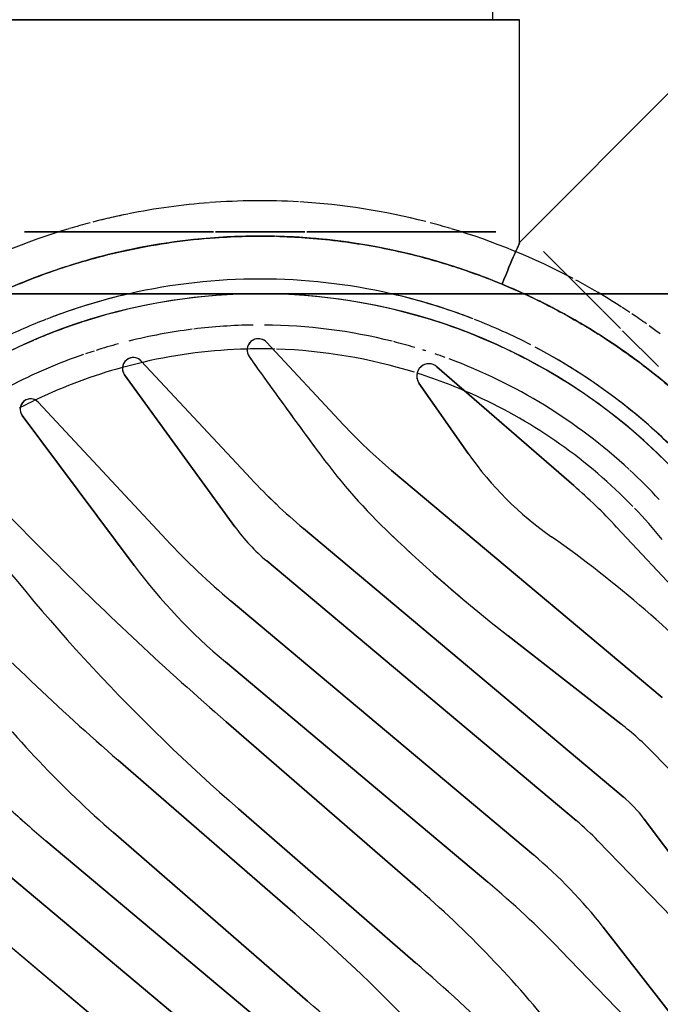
# Model space of a CAD drawing. Header units: millimetres. Extents: x -20654 to 2526, y -8238 to 977.
# Tile 139 of 219: x -10306.187 to -10306.1326, y -4123.1134 to -4123.0299. Entities that reach past the tile are written whole.
import ezdxf

# ---------------------------------------------------------------- set-up
doc = ezdxf.new("R2010")
doc.units = ezdxf.units.MM
doc.layers.add('A-DETL-MBND', color=7, linetype='Continuous')
doc.layers.add('TQ-Condutos', color=3, linetype='Continuous')

# ---------------------------------------------------------------- blocks, each defined once
blk = doc.blocks.new('Caixa Sifonada Girafacil Montada Completa - Caixas e Ralos - Esgoto - MEP - Tigre - Corpo - 100x140x50-2585573-8 DETALHE SANITÁRIO B')
at = {"layer": 'A-DETL-MBND'}
for p, q in [((-0.0005676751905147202, 0.02490698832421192), (0.02568599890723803, 0.002877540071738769)), ((0.02568599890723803, 0.002877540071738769), (-0.0005676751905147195, 0.02490698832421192)), ((0.02568599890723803, 0.00287754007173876), (-0.0005676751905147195, 0.02490698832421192)), ((-0.0005676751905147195, 0.02490698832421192), (0.02568599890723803, 0.00287754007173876)), ((0.02205461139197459, -2.901847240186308e-05), (-0.003585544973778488, 0.02148562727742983)), ((-0.003585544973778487, 0.02148562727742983), (0.02205461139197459, -2.901847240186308e-05)), ((-0.003585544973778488, 0.02148562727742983), (0.0220546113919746, -2.901847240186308e-05)), ((0.0220546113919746, -2.901847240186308e-05), (-0.003585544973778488, 0.02148562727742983)), ((-0.02548366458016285, 0.006923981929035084), (-0.03818871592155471, 0.02008044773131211)), ((-0.03818871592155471, 0.02008044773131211), (-0.02548366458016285, 0.006923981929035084)), ((-0.03818871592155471, 0.02008044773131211), (-0.02548366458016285, 0.006923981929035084)), ((-0.02548366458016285, 0.006923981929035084), (-0.03818871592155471, 0.02008044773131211)), ((-0.03980186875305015, 0.01867815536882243), (-0.02910770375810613, 0.00499024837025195)), ((-0.02910770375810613, 0.00499024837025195), (-0.03980186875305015, 0.01867815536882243)), ((-0.02910770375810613, 0.00499024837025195), (-0.03980186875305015, 0.01867815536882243)), ((-0.03980186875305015, 0.01867815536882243), (-0.02910770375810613, 0.00499024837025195)), ((-0.004076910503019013, 0.01633580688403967), (0.01817783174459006, -0.002338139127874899)), ((0.01817783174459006, -0.002338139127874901), (-0.004076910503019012, 0.01633580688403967)), ((0.01817783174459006, -0.002338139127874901), (-0.004076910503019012, 0.01633580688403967)), ((-0.004076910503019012, 0.01633580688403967), (0.01817783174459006, -0.002338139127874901)), ((-0.02865543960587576, -0.002335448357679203), (-0.04170738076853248, 0.01118023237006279)), ((-0.04170738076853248, 0.01118023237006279), (-0.02865543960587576, -0.002335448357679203)), ((-0.04170738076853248, 0.01118023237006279), (-0.02865543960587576, -0.002335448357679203)), ((-0.02865543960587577, -0.002335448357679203), (-0.04170738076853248, 0.01118023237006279)), ((0.01243658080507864, -0.00303509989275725), (-0.004014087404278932, 0.01126524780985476)), ((-0.004014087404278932, 0.01126524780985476), (0.01243658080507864, -0.00303509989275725)), ((-0.004014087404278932, 0.01126524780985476), (0.01243658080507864, -0.00303509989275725)), ((0.01243658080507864, -0.00303509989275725), (-0.004014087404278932, 0.01126524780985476)), ((-0.04314294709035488, 0.009959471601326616), (-0.03257428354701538, -0.004191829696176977)), ((-0.03257428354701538, -0.004191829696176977), (-0.04314294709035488, 0.009959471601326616)), ((-0.03257428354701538, -0.004191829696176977), (-0.04314294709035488, 0.009959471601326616)), ((-0.04314294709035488, 0.009959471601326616), (-0.03257428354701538, -0.004191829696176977)), ((0.001832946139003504, -0.005045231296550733), (-0.01317358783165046, 0.00799974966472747)), ((-0.01317358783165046, 0.00799974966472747), (0.001832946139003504, -0.005045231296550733)), ((-0.01317358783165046, 0.00799974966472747), (0.001832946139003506, -0.005045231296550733)), ((0.001832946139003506, -0.005045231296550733), (-0.01317358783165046, 0.00799974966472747)), ((-0.002954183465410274, 0.003863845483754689), (0.01205235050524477, -0.009181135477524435)), ((0.01205235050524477, -0.009181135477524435), (-0.002954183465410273, 0.003863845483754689)), ((0.01205235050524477, -0.009181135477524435), (-0.002954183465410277, 0.003863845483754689)), ((-0.002954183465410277, 0.003863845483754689), (0.01205235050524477, -0.009181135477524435)), ((-0.01355781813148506, 0.001853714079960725), (0.002892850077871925, -0.01244663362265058)), ((0.002892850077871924, -0.01244663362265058), (-0.01355781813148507, 0.001853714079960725)), ((0.002892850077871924, -0.01244663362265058), (-0.01355781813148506, 0.001853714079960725)), ((-0.01355781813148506, 0.001853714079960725), (0.002892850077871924, -0.01244663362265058)), ((0.002955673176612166, -0.01751719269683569), (-0.01929906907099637, 0.001156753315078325)), ((-0.01929906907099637, 0.001156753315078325), (0.002955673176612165, -0.01751719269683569)), ((-0.01929906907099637, 0.001156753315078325), (0.002955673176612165, -0.0175171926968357)), ((0.002955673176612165, -0.01751719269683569), (-0.01929906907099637, 0.001156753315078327)), ((-0.03341252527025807, -0.009726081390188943), (-0.04315457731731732, 0.0003621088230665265)), ((-0.04315457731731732, 0.0003621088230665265), (-0.03341252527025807, -0.009726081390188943)), ((-0.04315457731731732, 0.0003621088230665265), (-0.03341252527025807, -0.009726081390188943)), ((-0.03341252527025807, -0.009726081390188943), (-0.04315457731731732, 0.0003621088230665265)), ((-0.02317584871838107, -0.001152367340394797), (0.002464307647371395, -0.02266701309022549)), ((0.002464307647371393, -0.02266701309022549), (-0.02317584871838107, -0.001152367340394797)), ((0.002464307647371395, -0.02266701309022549), (-0.02317584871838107, -0.001152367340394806)), ((-0.02317584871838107, -0.001152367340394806), (0.002464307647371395, -0.02266701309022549)), ((-0.0005535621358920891, -0.02608837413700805), (-0.02680723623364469, -0.004058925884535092)), ((-0.02680723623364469, -0.004058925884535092), (-0.0005535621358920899, -0.02608837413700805)), ((-0.02680723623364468, -0.004058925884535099), (-0.0005535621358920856, -0.02608837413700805)), ((-0.0005535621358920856, -0.02608837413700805), (-0.02680723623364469, -0.004058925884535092)), ((-0.03078570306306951, -0.006084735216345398), (-0.003661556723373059, -0.02884459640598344)), ((-0.003661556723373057, -0.02884459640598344), (-0.03078570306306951, -0.006084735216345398)), ((-0.003661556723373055, -0.02884459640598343), (-0.03078570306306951, -0.006084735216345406)), ((-0.03078570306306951, -0.006084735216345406), (-0.003661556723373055, -0.02884459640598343)), ((-0.0210432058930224, -0.01972670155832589), (-0.03058635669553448, -0.01227077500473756)), ((-0.03058635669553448, -0.01227077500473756), (-0.0210432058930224, -0.01972670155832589)), ((-0.03058635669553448, -0.01227077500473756), (-0.0210432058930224, -0.01972670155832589)), ((-0.0210432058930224, -0.01972670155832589), (-0.03058635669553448, -0.01227077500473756)), ((-0.03410820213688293, -0.0145018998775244), (-0.01115336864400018, -0.03376329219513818)), ((-0.01115336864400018, -0.03376329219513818), (-0.03410820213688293, -0.0145018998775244)), ((-0.01115336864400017, -0.03376329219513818), (-0.03410820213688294, -0.01450189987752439)), ((-0.03410820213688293, -0.0145018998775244), (-0.01115336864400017, -0.03376329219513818)), ((-0.04171315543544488, -0.01665331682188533), (-0.03023778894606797, -0.0289591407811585)), ((-0.03023778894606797, -0.0289591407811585), (-0.04171315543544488, -0.01665331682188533)), ((-0.03023778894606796, -0.02895914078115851), (-0.04171315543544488, -0.01665331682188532)), ((-0.04171315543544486, -0.01665331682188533), (-0.03023778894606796, -0.02895914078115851)), ((0.02019329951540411, -0.03842828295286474), (0.01068700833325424, -0.02569948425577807)), ((0.01068700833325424, -0.02569948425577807), (0.02019329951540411, -0.03842828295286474)), ((0.01068700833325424, -0.02569948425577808), (0.02019329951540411, -0.03842828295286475)), ((0.02019329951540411, -0.03842828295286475), (0.01068700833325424, -0.02569948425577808)), ((0.01762840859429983, -0.02618776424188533), (0.02630768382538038, -0.03486703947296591)), ((0.02630768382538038, -0.03486703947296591), (0.01762840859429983, -0.02618776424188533)), ((0.02630768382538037, -0.03486703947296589), (0.01762840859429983, -0.02618776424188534)), ((0.01762840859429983, -0.02618776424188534), (0.02630768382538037, -0.03486703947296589)), ((0.007955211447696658, -0.02787768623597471), (0.01884455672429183, -0.03955507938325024)), ((0.01884455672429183, -0.03955507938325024), (0.007955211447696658, -0.02787768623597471)), ((0.01884455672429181, -0.03955507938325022), (0.00795521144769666, -0.0278776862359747)), ((0.00795521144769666, -0.0278776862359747), (0.01884455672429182, -0.03955507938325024)), ((0.0115110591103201, -0.04187485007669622), (0.002140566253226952, -0.02897747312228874)), ((0.002140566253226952, -0.02897747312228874), (0.0115110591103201, -0.04187485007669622)), ((0.002140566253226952, -0.02897747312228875), (0.01151105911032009, -0.04187485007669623)), ((0.01151105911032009, -0.04187485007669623), (0.002140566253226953, -0.02897747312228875)), ((-0.001371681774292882, -0.03088838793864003), (-0.001363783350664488, -0.03089588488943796)), ((-0.001371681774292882, -0.03088838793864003), (-0.001363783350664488, -0.03089588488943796)), ((-0.0265986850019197, -0.03247338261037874), (-0.01499910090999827, -0.04255674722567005)), ((-0.01499910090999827, -0.04255674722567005), (-0.02659868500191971, -0.03247338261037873)), ((-0.01499910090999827, -0.04255674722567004), (-0.02659868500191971, -0.03247338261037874)), ((-0.02659868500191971, -0.03247338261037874), (-0.01499910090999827, -0.04255674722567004)), ((0.0007891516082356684, -0.03306816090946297), (0.01009220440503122, -0.0430444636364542)), ((0.01009220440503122, -0.0430444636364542), (0.0007891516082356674, -0.03306816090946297)), ((0.01009220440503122, -0.04304446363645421), (0.0007891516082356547, -0.03306816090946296)), ((0.0007891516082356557, -0.03306816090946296), (0.01009220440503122, -0.04304446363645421)), ((-0.01346662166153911, -0.04117689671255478), (-0.01765541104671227, -0.03519468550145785)), ((-0.01765541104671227, -0.03519468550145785), (-0.01346662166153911, -0.04117689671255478)), ((-0.01765541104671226, -0.03519468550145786), (-0.01346662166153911, -0.04117689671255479)), ((-0.01346662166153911, -0.04117689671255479), (-0.01765541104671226, -0.03519468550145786)), ((-0.007069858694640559, -0.03763839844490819), (-0.0005482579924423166, -0.04463195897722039)), ((-0.0005482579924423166, -0.04463195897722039), (-0.007069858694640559, -0.03763839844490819)), ((-0.0005482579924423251, -0.04463195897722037), (-0.007069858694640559, -0.03763839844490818)), ((-0.007069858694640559, -0.03763839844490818), (-0.0005482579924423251, -0.04463195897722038)), ((-0.03075069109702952, -0.04561684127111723), (-0.03378806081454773, -0.04257947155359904)), ((-0.03378806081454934, -0.04257947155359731), (-0.03075069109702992, -0.04561684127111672)), ((-0.02906487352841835, -0.04730265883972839), (-0.03057775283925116, -0.0457897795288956)), ((-0.03057775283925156, -0.04578977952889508), (-0.02906487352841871, -0.04730265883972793)), ((-0.02748536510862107, -0.04888216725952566), (-0.02904254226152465, -0.04732499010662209)), ((-0.029042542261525, -0.04732499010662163), (-0.02748536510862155, -0.04888216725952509)), ((-0.04875000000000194, -0.04875000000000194), (0.04875000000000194, -0.04875000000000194)), ((0.04875000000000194, -0.04875000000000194), (-0.04875000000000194, -0.04875000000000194)), ((-0.02404171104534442, -0.05232582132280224), (-0.02748536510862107, -0.04888216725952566)), ((-0.02748536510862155, -0.04888216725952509), (-0.0240417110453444, -0.05232582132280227)), ((-0.0353553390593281, -0.06646803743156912), (-0.02200000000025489, -0.05311269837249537)), ((-0.02200000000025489, -0.05311269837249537), (-0.02200000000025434, -0.07200000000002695)), ((-0.003961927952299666, -0.05400000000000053), (-0.01999988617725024, -0.05400000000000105)), ((-0.01999988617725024, -0.05400000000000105), (-0.003961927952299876, -0.05400000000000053)), ((0.003783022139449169, -0.05400000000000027), (-0.003778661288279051, -0.05400000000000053)), ((-0.003778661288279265, -0.05400000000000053), (0.00378302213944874, -0.05400000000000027)), ((0.01999988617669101, -0.05399999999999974), (0.0039663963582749, -0.05400000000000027)), ((0.003966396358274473, -0.05400000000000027), (0.01999988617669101, -0.05399999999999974)), ((-0.02020306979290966, -0.07200000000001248), (-0.02200000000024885, -0.07200000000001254)), ((-0.02200000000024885, -0.07200000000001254), (0.02199999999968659, -0.0720000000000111)), ((0.0202030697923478, -0.07200000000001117), (-0.02020306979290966, -0.07200000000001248)), ((-0.01797205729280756, -0.07200000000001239), (-0.02000000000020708, -0.07200000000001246)), ((-0.02000000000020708, -0.07200000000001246), (-0.01797205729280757, -0.07200000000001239)), ((-0.01414213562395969, -0.07200000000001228), (-0.0178091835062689, -0.07200000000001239)), ((-0.01780918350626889, -0.07200000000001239), (0.01999999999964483, -0.07200000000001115)), ((0.01999999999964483, -0.07200000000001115), (-0.01414213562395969, -0.07200000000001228)), ((0.02199999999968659, -0.0720000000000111), (0.0202030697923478, -0.07200000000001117))]:
    blk.add_line(p, q, dxfattribs=at)
for centre, radius, start, end in [((0, 0), 0.04875000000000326, 9.541664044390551e-14, 179.9999999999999), ((0.1027786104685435, 0.1254955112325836), 0.1611635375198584, 216.7536016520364, 228.9999999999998), ((0.1027786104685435, 0.1254955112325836), 0.1611635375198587, 216.7536016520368, 229.0000000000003), ((0.1027786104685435, 0.1254955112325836), 0.1611635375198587, 216.7536016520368, 229.0000000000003), ((0.1027786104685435, 0.1254955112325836), 0.1611635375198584, 216.7536016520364, 228.9999999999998), ((0.1853653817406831, 0.2291214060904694), 0.2886622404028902, 225, 228.9999999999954), ((0.1853653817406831, 0.2291214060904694), 0.2886622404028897, 224.9999999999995, 228.9999999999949), ((0.1853653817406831, 0.2291214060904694), 0.2886622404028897, 224.9999999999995, 228.9999999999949), ((0.1369719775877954, 0.1807224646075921), 0.2288598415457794, 224.0000000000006, 228.9999999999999), ((0.1369719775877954, 0.1807224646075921), 0.2288598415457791, 224.0000000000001, 228.9999999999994), ((0.1369719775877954, 0.1807224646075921), 0.2288598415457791, 224.0000000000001, 228.9999999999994), ((0.1369719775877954, 0.1807224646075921), 0.2288598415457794, 224.0000000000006, 228.9999999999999), ((0.1853653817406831, 0.2291214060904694), 0.2886622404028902, 226.9999999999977, 228.9999999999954), ((0.04635480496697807, 0.07077530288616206), 0.09132200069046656, 217.9999999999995, 228.9999999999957), ((0.04635480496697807, 0.07077530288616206), 0.0913220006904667, 217.9999999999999, 228.9999999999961), ((0.04635480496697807, 0.07077530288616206), 0.0913220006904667, 217.9999999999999, 228.9999999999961), ((0.04635480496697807, 0.07077530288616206), 0.09132200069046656, 217.9999999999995, 228.9999999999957), ((0.03263127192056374, 0.06304492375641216), 0.08078926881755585, 223.9999999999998, 229.9999999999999), ((0.03263127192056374, 0.06304492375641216), 0.08078926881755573, 223.9999999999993, 229.9999999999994), ((0.03263127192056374, 0.06304492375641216), 0.08078926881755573, 223.9999999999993, 229.9999999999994), ((0.03263127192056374, 0.06304492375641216), 0.08078926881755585, 223.9999999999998, 229.9999999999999), ((0.003079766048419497, 0.03013785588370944), 0.04084648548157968, 218, 230.0000000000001), ((0.003079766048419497, 0.03013785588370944), 0.04084648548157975, 218.0000000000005, 230.0000000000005), ((0.003079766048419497, 0.03013785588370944), 0.04084648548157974, 218.0000000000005, 230.0000000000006), ((0.003079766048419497, 0.03013785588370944), 0.04084648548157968, 218, 230.0000000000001), ((-8.459899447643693e-18, 1.226685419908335e-16), 0.04875000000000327, 180.0000000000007, 359.9999999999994), ((-0.01128838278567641, 0.0144357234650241), 0.02414305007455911, 224.0000000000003, 230), ((-0.01128838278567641, 0.0144357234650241), 0.02414305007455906, 223.9999999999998, 229.9999999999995), ((-0.01128838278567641, 0.0144357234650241), 0.02414305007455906, 223.9999999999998, 229.9999999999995), ((-0.01128838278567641, 0.0144357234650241), 0.02414305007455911, 224.0000000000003, 230), ((-0.03375250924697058, -0.06422630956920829), 0.08078926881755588, 46.99999999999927, 49.99999999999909), ((-0.03375250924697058, -0.06422630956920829), 0.08078926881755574, 43.99999999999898, 49.99999999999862), ((-0.03375250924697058, -0.06422630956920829), 0.08078926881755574, 43.99999999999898, 49.99999999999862), ((-0.03375250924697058, -0.06422630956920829), 0.08078926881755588, 43.99999999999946, 49.99999999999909), ((-0.04747604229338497, -0.07195668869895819), 0.09132200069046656, 37.99999999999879, 48.99999999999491), ((-0.04747604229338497, -0.07195668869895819), 0.09132200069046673, 37.99999999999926, 48.99999999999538), ((-0.04747604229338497, -0.07195668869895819), 0.09132200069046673, 37.99999999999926, 48.99999999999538), ((-0.04747604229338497, -0.07195668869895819), 0.09132200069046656, 37.99999999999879, 48.99999999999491), ((-0.02352894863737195, 0.002563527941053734), 0.01128950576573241, 216.7536016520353, 230.0000000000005), ((-0.02352894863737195, 0.002563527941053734), 0.01128950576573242, 216.7536016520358, 230.0000000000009), ((-0.02352894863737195, 0.002563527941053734), 0.01128950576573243, 216.7536016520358, 230.0000000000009), ((-0.02352894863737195, 0.002563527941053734), 0.01128950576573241, 216.7536016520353, 230.0000000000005), ((-0.1038998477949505, -0.1266768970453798), 0.1611635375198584, 36.75360165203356, 48.9999999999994), ((-0.1038998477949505, -0.1266768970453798), 0.1611635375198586, 36.75360165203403, 48.99999999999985), ((-0.1038998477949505, -0.1266768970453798), 0.1611635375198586, 36.75360165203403, 48.99999999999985), ((-0.1038998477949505, -0.1266768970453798), 0.1611635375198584, 36.75360165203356, 48.9999999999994), ((-0.1380932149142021, -0.1819038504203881), 0.2288598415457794, 44.00000000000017, 48.99999999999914), ((-0.1380932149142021, -0.1819038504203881), 0.228859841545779, 43.99999999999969, 48.99999999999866), ((-0.1380932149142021, -0.1819038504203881), 0.228859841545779, 43.99999999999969, 48.99999999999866), ((-0.1380932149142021, -0.1819038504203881), 0.2288598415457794, 46.49999999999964, 48.99999999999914), ((-0.01380403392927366, 0.00920961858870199), 0.02725901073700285, 224.0000000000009, 232.0000000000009), ((-0.01380403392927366, 0.00920961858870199), 0.0272590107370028, 224.0000000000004, 232.0000000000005), ((-0.01380403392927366, 0.00920961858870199), 0.0272590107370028, 224.0000000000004, 232.0000000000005), ((-0.01380403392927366, 0.00920961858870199), 0.02725901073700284, 224.0000000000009, 228.0000000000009), ((-0.01380403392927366, 0.00920961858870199), 0.02725901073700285, 228.0000000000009, 232.0000000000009), ((-0.18648661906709, -0.2303027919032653), 0.2886622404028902, 44.99999999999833, 48.99999999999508), ((-0.18648661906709, -0.2303027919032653), 0.2886622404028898, 44.99999999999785, 48.99999999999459), ((-0.18648661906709, -0.2303027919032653), 0.2886622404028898, 44.99999999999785, 48.99999999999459), ((-0.18648661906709, -0.2303027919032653), 0.2886622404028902, 44.99999999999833, 48.99999999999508), ((0.03086592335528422, 0.05127056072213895), 0.09692239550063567, 223.1036413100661, 234.9999999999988), ((0.03086592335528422, 0.05127056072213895), 0.09692239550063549, 223.1036413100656, 234.9999999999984), ((0.03086592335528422, 0.05127056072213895), 0.09692239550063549, 223.1036413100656, 234.9999999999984), ((0.03086592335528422, 0.05127056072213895), 0.09692239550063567, 223.1036413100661, 234.9999999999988), ((-0.1380932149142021, -0.1819038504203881), 0.2288598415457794, 44.00000000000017, 46.49999999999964), ((-0.02841244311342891, -0.05490025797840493), 0.04880012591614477, 36.75360165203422, 49.99999999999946), ((-0.02841244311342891, -0.05490025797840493), 0.04880012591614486, 36.75360165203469, 49.99999999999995), ((-0.02841244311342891, -0.05490025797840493), 0.04880012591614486, 36.75360165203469, 49.99999999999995), ((-0.02841244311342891, -0.05490025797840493), 0.04880012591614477, 36.75360165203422, 49.99999999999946), ((-0.1036314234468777, -0.1254347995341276), 0.1341455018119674, 46.36326099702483, 52.00000000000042), ((-0.1036314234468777, -0.1254347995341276), 0.1341455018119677, 46.36326099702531, 52.00000000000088), ((-0.1036314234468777, -0.1254347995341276), 0.1341455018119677, 46.36326099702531, 52.00000000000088), ((-0.1036314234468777, -0.1254347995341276), 0.1341455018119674, 49.18163049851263, 52.00000000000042), ((-0.03738711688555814, -0.0701600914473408), 0.06199781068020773, 42.99999999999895, 49.99999999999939), ((-0.03738711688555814, -0.0701600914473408), 0.06199781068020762, 42.99999999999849, 49.99999999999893), ((-0.03738711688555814, -0.0701600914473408), 0.06199781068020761, 42.99999999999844, 49.99999999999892), ((-0.03738711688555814, -0.0701600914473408), 0.06199781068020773, 42.99999999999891, 49.99999999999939), ((-0.1036314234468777, -0.1254347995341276), 0.1341455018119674, 46.36326099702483, 49.18163049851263), ((-8.206102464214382e-16, 0), 0.04999999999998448, 209.2826724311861, 242.1755889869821), ((-0.01097140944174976, -0.03850388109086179), 0.01620729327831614, 35.99999999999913, 49.99999999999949), ((-0.01097140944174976, -0.03850388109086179), 0.01620729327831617, 35.99999999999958, 49.99999999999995), ((-0.01097140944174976, -0.03850388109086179), 0.01620729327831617, 35.99999999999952, 49.99999999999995), ((-0.01097140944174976, -0.03850388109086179), 0.01620729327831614, 35.99999999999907, 49.99999999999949), ((-8.206102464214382e-16, 0), 0.04407442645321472, 219.2926035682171, 223.9035520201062), ((-8.206102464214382e-16, 0), 0.04407442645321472, 219.2926035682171, 223.9035520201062), ((-0.0412419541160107, -0.0517101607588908), 0.0287938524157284, 35.00000000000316, 54.9999999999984), ((-0.0412419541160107, -0.0517101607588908), 0.02879385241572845, 35.00000000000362, 54.99999999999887), ((-0.0412419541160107, -0.0517101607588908), 0.02879385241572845, 35.00000000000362, 54.99999999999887), ((-0.0412419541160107, -0.0517101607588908), 0.0287938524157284, 35.00000000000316, 54.9999999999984), ((-0.04715068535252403, -0.06620028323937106), 0.05229929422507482, 36.54165393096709, 46.36326099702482), ((-0.04715068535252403, -0.06620028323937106), 0.05229929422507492, 36.54165393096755, 46.36326099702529), ((-0.04715068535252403, -0.06620028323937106), 0.05229929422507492, 36.54165393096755, 46.36326099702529), ((-0.04715068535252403, -0.06620028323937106), 0.05229929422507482, 36.54165393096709, 46.36326099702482), ((0.005109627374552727, 0.004002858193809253), 0.04833149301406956, 223.0000000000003, 228.9999999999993), ((0.005109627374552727, 0.004002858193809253), 0.04833149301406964, 223.0000000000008, 228.9999999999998), ((0.005109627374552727, 0.004002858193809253), 0.04833149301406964, 223.0000000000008, 228.9999999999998), ((0.005109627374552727, 0.004002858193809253), 0.04833149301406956, 223.0000000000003, 228.9999999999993), ((-0.03596353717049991, -0.06734059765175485), 0.05025296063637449, 46.49999999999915, 49.99999999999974), ((-0.03596353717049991, -0.06734059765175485), 0.05025296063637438, 42.99999999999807, 49.99999999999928), ((-0.03596353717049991, -0.06734059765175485), 0.05025296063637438, 42.99999999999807, 49.99999999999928), ((-0.03596353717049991, -0.06734059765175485), 0.05025296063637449, 46.49999999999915, 49.99999999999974), ((-8.206102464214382e-16, 0), 0.05363999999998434, 213.4154931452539, 231.4285714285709), ((-8.206102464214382e-16, 0), 0.04407442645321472, 224.1792032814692, 245.3674528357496), ((-8.206102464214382e-16, 0), 0.04407442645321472, 224.1792032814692, 245.3674528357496), ((-0.03596353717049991, -0.06734059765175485), 0.05025296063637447, 42.99999999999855, 46.48758393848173), ((-0.03596353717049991, -0.06734059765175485), 0.05025296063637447, 42.99999999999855, 46.48758393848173), ((-8.206102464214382e-16, 0), 0.04610000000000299, 222.7543530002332, 227.1513298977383), ((-8.206102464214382e-16, 0), 0.05363999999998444, 219.5354226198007, 231.4285714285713), ((-8.206102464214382e-16, 0), 0.04999999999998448, 222.2577745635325, 227.7422254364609), ((-8.459899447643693e-18, 1.226685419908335e-16), 0.04875000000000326, 224.2982833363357, 244.7080846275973), ((-8.206102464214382e-16, 0), 0.04610000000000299, 227.2456469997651, 249.666821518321), ((-0.04079032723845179, -0.06908324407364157), 0.04610692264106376, 42.99999999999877, 49.99999999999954), ((-0.04079032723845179, -0.06908324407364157), 0.04610692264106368, 42.99999999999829, 49.99999999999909), ((-0.04079032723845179, -0.06908324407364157), 0.04610692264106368, 42.99999999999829, 49.99999999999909), ((-0.04079032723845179, -0.06908324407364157), 0.04610692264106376, 42.99999999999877, 49.99999999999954), ((-0.4412158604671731, -0.3582367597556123), 0.5427813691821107, 35.45126237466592, 36.54165393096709), ((-0.4412158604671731, -0.3582367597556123), 0.5427813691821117, 35.45126237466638, 36.54165393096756), ((-0.4412158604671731, -0.3582367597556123), 0.5427813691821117, 35.45126237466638, 36.54165393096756), ((-0.4412158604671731, -0.3582367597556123), 0.5427813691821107, 35.99645815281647, 36.54165393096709), ((-8.206102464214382e-16, 0), 0.04999999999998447, 227.7422254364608, 236.5822358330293), ((-0.4412158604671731, -0.3582367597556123), 0.5427813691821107, 35.45126237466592, 35.99645815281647), ((0.01948818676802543, -0.03895488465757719), 0.0008800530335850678, 223.000000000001, 36.75360165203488), ((0.01948818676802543, -0.03895488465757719), 0.0008800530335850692, 222.9999999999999, 36.75360165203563), ((0.01948818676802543, -0.03895488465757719), 0.0008800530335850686, 223.0000000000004, 36.75360165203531), ((0.01948818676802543, -0.03895488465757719), 0.0008800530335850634, 223.000000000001, 353.3152012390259), ((-8.206102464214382e-16, 0), 0.04407442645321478, 295.4349399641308, 297.6334169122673), ((-8.206102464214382e-16, 0), 0.04407442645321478, 295.4349399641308, 297.6334169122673), ((0.01948818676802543, -0.03895488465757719), 0.000880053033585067, 353.315201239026, 36.75360165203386), ((-8.206102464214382e-16, 0), 0.04407442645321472, 245.3674528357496, 252.3487632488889), ((-8.206102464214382e-16, 0), 0.04407442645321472, 245.3674528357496, 252.3487632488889), ((-8.206102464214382e-16, 0), 0.04407442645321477, 285.3843354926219, 295.4349399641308), ((-8.206102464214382e-16, 0), 0.04407442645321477, 285.3843354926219, 295.4349399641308), ((-8.206102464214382e-16, 0), 0.04610000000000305, 288.9631644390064, 297.5102511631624), ((-8.206102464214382e-16, 0), 0.04999999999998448, 236.5822358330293, 241.8925074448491), ((-0.01431757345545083, -0.04177273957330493), 0.001038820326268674, 228.9999999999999, 35.00000000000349), ((-0.01431757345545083, -0.04177273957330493), 0.001038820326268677, 229.0000000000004, 35.00000000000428), ((-0.01431757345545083, -0.04177273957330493), 0.001038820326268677, 229.0000000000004, 35.00000000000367), ((-0.01431757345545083, -0.04177273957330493), 0.001038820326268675, 298.1666666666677, 35.00000000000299), ((-8.459899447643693e-18, 1.226685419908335e-16), 0.04875000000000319, 293.2501422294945, 301.3149623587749), ((-8.206102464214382e-16, 0), 0.05363999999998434, 231.4285714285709, 237.6633144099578), ((-8.206102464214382e-16, 0), 0.05363999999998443, 231.5569556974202, 237.6633144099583), ((-0.01431757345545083, -0.04177273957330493), 0.001038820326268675, 228.9999999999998, 298.1666666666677), ((-8.206102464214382e-16, 0), 0.04407442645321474, 252.7209244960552, 268.2063903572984), ((-8.206102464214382e-16, 0), 0.04407442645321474, 252.7209244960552, 268.2063903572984), ((-8.206102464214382e-16, 0), 0.04407442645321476, 282.9444969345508, 285.3843354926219), ((-8.206102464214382e-16, 0), 0.04407442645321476, 282.9444969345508, 285.3843354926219), ((0.01076586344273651, -0.04241626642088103), 0.0009211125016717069, 223.0000000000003, 35.99999999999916), ((0.01076586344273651, -0.04241626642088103), 0.0009211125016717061, 223.0000000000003, 36.00000000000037), ((0.01076586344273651, -0.04241626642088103), 0.0009211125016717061, 280.666666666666, 35.99999999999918), ((0.01076586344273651, -0.04241626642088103), 0.0009211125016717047, 295.0833333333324, 35.999999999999), ((-8.206102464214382e-16, 0), 0.04610000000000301, 250.107304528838, 251.2293240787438), ((0.0001552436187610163, -0.04397593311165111), 0.0009619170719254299, 223.0000000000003, 35.45126237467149), ((0.0001552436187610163, -0.04397593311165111), 0.0009619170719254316, 223.0000000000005, 35.45126237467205), ((0.0001552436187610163, -0.04397593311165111), 0.0009619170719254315, 222.9999999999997, 35.45126237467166), ((0.0001552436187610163, -0.04397593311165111), 0.0009619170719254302, 21.08032384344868, 35.45126237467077), ((-8.206102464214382e-16, 0), 0.04407442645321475, 271.4596376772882, 282.9444969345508), ((-8.206102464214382e-16, 0), 0.04407442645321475, 271.4596376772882, 282.9444969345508), ((0.01076586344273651, -0.04241626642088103), 0.0009211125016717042, 222.9999999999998, 295.0833333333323), ((0.01076586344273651, -0.04241626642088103), 0.0009211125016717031, 222.9999999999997, 237.4166666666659), ((0.01076586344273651, -0.04241626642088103), 0.0009211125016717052, 237.416666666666, 266.2499999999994), ((0.01076586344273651, -0.04241626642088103), 0.0009211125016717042, 266.2499999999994, 280.666666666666), ((-8.459899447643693e-18, 1.226685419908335e-16), 0.04875000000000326, 245.0637882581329, 251.8757811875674), ((-8.206102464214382e-16, 0), 0.04610000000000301, 252.2608233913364, 252.5832627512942), ((-8.206102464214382e-16, 0), 0.04610000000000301, 253.4762043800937, 255.7757890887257), ((-8.206102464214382e-16, 0), 0.04407442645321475, 268.3988485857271, 271.4596376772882), ((-8.206102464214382e-16, 0), 0.04407442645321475, 268.3988485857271, 271.4596376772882), ((0.0001552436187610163, -0.04397593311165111), 0.0009619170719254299, 222.9999999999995, 352.3384467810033), ((0.0001552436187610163, -0.04397593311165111), 0.000961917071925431, 352.3384467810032, 21.08032384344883), ((-8.206102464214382e-16, 0), 0.04610000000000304, 285.1203545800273, 287.5755868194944), ((-8.206102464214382e-16, 0), 0.04610000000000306, 287.8047635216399, 288.7706759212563), ((-8.206102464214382e-16, 0), 0.04999999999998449, 242.6697310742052, 248.6849746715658), ((-8.206102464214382e-16, 0), 0.04999999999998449, 242.6697310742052, 248.6849746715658), ((-8.206102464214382e-16, 0), 0.04610000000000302, 255.9530894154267, 269.5485455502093), ((-8.206102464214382e-16, 0), 0.04610000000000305, 277.1852104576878, 284.0025559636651), ((-8.459899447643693e-18, 1.226685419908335e-16), 0.04875000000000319, 288.0922945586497, 293.065074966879), ((-8.206102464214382e-16, 0), 0.04999999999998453, 291.2831489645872, 296.0350764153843), ((-8.206102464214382e-16, 0), 0.04999999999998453, 291.2831489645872, 296.0350764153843), ((-8.206102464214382e-16, 0), 0.05663999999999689, 233.205308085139, 234.3803804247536), ((-8.206102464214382e-16, 0), 0.05663999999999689, 233.205308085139, 234.3803804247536), ((-8.206102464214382e-16, 0), 0.05363999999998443, 238.0172082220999, 241.4251502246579), ((-8.206102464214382e-16, 0), 0.05363999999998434, 238.0172082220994, 241.4251502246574), ((-8.206102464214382e-16, 0), 0.04610000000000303, 270.7587821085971, 277.0113811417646), ((-8.206102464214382e-16, 0), 0.05663999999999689, 234.6437104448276, 236.1660200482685), ((-8.206102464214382e-16, 0), 0.05663999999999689, 234.6437104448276, 236.1660200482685), ((-8.206102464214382e-16, 0), 0.04999999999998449, 248.8009548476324, 251.4352388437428), ((-8.206102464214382e-16, 0), 0.04999999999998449, 248.8009548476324, 257.1428571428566), ((-8.459899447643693e-18, 1.226685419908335e-16), 0.04875000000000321, 251.9919015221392, 287.8727154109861), ((-8.206102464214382e-16, 0), 0.04999999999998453, 282.8571428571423, 291.2243025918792), ((-8.206102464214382e-16, 0), 0.04999999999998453, 288.564761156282, 291.2243025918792), ((-8.206102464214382e-16, 0), 0.05663999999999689, 236.3899259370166, 237.1795373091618), ((-8.206102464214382e-16, 0), 0.05663999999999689, 236.3899259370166, 237.1795373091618), ((-8.206102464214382e-16, 0), 0.05363999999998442, 241.4804123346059, 244.1597383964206), ((-8.206102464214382e-16, 0), 0.05363999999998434, 241.4804123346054, 245.6534672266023), ((-8.206102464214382e-16, 0), 0.04999999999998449, 251.4352388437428, 255.6962460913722), ((-8.206102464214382e-16, 0), 0.04999999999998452, 284.0341889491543, 288.564761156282), ((-8.206102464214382e-16, 0), 0.05663999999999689, 237.2206574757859, 239.9398619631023), ((-8.206102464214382e-16, 0), 0.05663999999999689, 237.2206574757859, 239.9398619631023), ((-8.206102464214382e-16, 0), 0.05363999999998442, 244.4755725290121, 245.6534672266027), ((-8.206102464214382e-16, 0), 0.05663999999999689, 239.9398619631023, 241.8005816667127), ((-8.206102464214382e-16, 0), 0.05663999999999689, 239.9398619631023, 241.8005816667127), ((-8.206102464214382e-16, 0), 0.05363999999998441, 245.6534672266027, 256.4706594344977), ((-8.206102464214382e-16, 0), 0.05363999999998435, 245.6534672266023, 294.3465327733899), ((-8.206102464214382e-16, 0), 0.04999999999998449, 255.9658110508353, 257.1428571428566), ((-8.206102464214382e-16, 0), 0.04999999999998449, 257.179824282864, 282.8201757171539), ((-8.206102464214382e-16, 0), 0.04999999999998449, 257.179824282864, 282.8201757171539), ((-8.206102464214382e-16, 0), 0.04999999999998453, 282.8571428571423, 284.0341889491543), ((-8.206102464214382e-16, 0), 0.05363999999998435, 283.5300459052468, 294.3465327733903), ((-8.206102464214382e-16, 0), 0.05663999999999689, 242.0451978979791, 253.3409090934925), ((-8.206102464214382e-16, 0), 0.05663999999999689, 242.0451978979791, 253.3409090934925), ((-8.206102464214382e-16, 0), 0.05663999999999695, 286.6637421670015, 298.1994183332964), ((-8.206102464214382e-16, 0), 0.05663999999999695, 286.6637421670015, 298.1994183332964), ((-8.206102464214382e-16, 0), 0.0536399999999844, 256.4706594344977, 257.488050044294), ((-8.206102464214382e-16, 0), 0.05363999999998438, 257.488050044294, 268.530720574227), ((-8.206102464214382e-16, 0), 0.05363999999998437, 271.2948471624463, 282.5119766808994), ((-8.206102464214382e-16, 0), 0.05363999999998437, 282.5119766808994, 283.5300459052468), ((-8.206102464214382e-16, 0), 0.05663999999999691, 253.3986471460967, 255.2412480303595), ((-8.206102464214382e-16, 0), 0.05663999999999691, 253.3986471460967, 255.2412480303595), ((-8.206102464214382e-16, 0), 0.05363999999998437, 268.7061217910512, 271.2948471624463), ((-8.206102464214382e-16, 0), 0.05663999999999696, 284.758751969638, 286.6013528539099), ((-8.206102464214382e-16, 0), 0.05663999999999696, 284.758751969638, 286.6013528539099), ((-8.206102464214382e-16, 0), 0.0566399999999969, 255.6313058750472, 266.5869814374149), ((-8.206102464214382e-16, 0), 0.0566399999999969, 255.6313058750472, 266.5869814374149), ((-8.206102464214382e-16, 0), 0.05663999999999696, 281.4419093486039, 284.5095012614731), ((-8.206102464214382e-16, 0), 0.05663999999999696, 282.8571428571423, 284.5095012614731), ((-8.206102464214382e-16, 0), 0.05663999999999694, 274.3716617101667, 281.3716076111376), ((-8.206102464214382e-16, 0), 0.05663999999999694, 274.3716617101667, 281.3716076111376), ((-8.206102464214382e-16, 0), 0.05663999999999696, 281.4419093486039, 282.8571428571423), ((-8.206102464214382e-16, 0), 0.05663999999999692, 266.6986275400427, 274.3255786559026), ((-8.206102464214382e-16, 0), 0.05663999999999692, 266.6986275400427, 274.3255786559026)]:
    blk.add_arc(centre, radius, start, end, dxfattribs=at)
for points, knots in [([(-0.02891875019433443, -0.04517688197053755), (-0.03035347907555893, -0.04425813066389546), (-0.0327132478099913, -0.04259344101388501), (-0.03592424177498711, -0.03988200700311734), (-0.03757542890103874, -0.03829716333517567), (-0.03837461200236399, -0.03747851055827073)], [0.2370644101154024, 0.2370644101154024, 0.2370644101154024, 0.2370644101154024, 0.3333333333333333, 0.3888888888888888, 0.4444444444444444, 0.4444444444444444, 0.4444444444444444, 0.4444444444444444]), ([(-0.03829325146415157, -0.03756243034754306), (-0.03792380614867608, -0.03793898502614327), (-0.03653388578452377, -0.03931395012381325), (-0.03450885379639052, -0.04110630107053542), (-0.03238628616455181, -0.04277513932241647), (-0.03076412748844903, -0.04395605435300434), (-0.0296069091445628, -0.04473389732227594), (-0.02900189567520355, -0.0451237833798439), (-0.02891324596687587, -0.04518054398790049)], [0.5575658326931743, 0.5575658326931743, 0.5575658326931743, 0.5575658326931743, 0.5833333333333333, 0.6527777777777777, 0.6875, 0.7222222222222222, 0.7569444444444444, 0.7629355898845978, 0.7629355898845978, 0.7629355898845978, 0.7629355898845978]), ([(-0.02572811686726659, -0.04706609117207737), (-0.02653069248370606, -0.0466274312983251), (-0.02751464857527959, -0.04605945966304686), (-0.0285355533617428, -0.04542026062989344), (-0.02867439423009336, -0.04533241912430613)], [0.1624298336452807, 0.1624298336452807, 0.1624298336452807, 0.1624298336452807, 0.2222222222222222, 0.2315854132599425, 0.2315854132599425, 0.2315854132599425, 0.2315854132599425]), ([(-0.02867095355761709, -0.04533475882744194), (-0.02832946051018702, -0.04555081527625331), (-0.02732910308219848, -0.04616739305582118), (-0.02635215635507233, -0.04672481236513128), (-0.02573220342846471, -0.04706401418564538)], [0.7684145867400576, 0.7684145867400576, 0.7684145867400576, 0.7684145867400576, 0.7916666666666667, 0.8375701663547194, 0.8375701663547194, 0.8375701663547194, 0.8375701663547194]), ([(-0.02568393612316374, -0.0470903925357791), (-0.025382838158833, -0.04725475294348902), (-0.02405942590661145, -0.0479610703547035), (-0.02291752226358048, -0.04850806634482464), (-0.0221397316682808, -0.04885983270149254)], [0.8387628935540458, 0.8387628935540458, 0.8387628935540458, 0.8387628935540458, 0.8611111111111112, 0.9392836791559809, 0.9392836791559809, 0.9392836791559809, 0.9392836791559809]), ([(-0.02213860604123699, -0.04885936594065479), (-0.02263974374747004, -0.04863235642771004), (-0.02373137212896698, -0.04811836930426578), (-0.02500893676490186, -0.04745827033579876), (-0.02568014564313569, -0.04709227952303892)], [0.06071632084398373, 0.06071632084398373, 0.06071632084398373, 0.06071632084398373, 0.1111111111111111, 0.1612371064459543, 0.1612371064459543, 0.1612371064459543, 0.1612371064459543]), ([(-0.00137293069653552, -0.05362212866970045), (-0.002191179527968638, -0.05360103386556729), (-0.003957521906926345, -0.05351526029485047), (-0.00658177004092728, -0.05325869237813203), (-0.009294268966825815, -0.05285051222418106), (-0.01174304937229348, -0.05235743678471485), (-0.01404554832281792, -0.05178534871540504), (-0.01611621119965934, -0.05117466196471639), (-0.01843869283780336, -0.05039438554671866), (-0.01979360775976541, -0.04986073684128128), (-0.02052713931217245, -0.04955689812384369)], [0.5256229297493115, 0.5256229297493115, 0.5256229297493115, 0.5256229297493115, 0.5714285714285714, 0.625, 0.6785714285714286, 0.7321428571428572, 0.7857142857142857, 0.8392857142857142, 0.8928571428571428, 1, 1, 1, 1]), ([(-0.0205271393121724, -0.04955689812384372), (-0.01954909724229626, -0.04996201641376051), (-0.01766799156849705, -0.0506993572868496), (-0.01407253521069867, -0.05179048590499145), (-0.01098218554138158, -0.05253941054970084), (-0.007521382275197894, -0.05315148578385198), (-0.004270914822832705, -0.05350027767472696), (-0.002189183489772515, -0.05360150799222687), (-0.001371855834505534, -0.05362246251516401)], [0, 0, 0, 0, 0.1428571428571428, 0.2142857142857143, 0.2857142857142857, 0.3571428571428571, 0.4285714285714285, 0.4743770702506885, 0.4743770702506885, 0.4743770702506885, 0.4743770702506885]), ([(0.02052713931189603, -0.04955689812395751), (0.01955223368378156, -0.04996071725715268), (0.01767450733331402, -0.05069712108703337), (0.0140757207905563, -0.05178970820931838), (0.01098197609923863, -0.05253946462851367), (0.007523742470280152, -0.05315106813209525), (0.004221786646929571, -0.05350566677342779), (0.002083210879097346, -0.05360661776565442), (0.001209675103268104, -0.05362637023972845)], [0, 0, 0, 0, 0.1428571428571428, 0.2142857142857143, 0.2857142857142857, 0.3571428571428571, 0.4285714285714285, 0.4774986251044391, 0.4774986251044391, 0.4774986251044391, 0.4774986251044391]), ([(0.001210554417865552, -0.05362606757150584), (0.00208507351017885, -0.05360614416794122), (0.003908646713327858, -0.05352014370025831), (0.006584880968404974, -0.05325826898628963), (0.00929519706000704, -0.05285032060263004), (0.01174356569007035, -0.05235734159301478), (0.01404862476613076, -0.05178456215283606), (0.01612160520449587, -0.05117297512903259), (0.018443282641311, -0.05039267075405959), (0.01979596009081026, -0.04985976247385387), (0.02052713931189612, -0.04955689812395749)], [0.5225013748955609, 0.5225013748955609, 0.5225013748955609, 0.5225013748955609, 0.5714285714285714, 0.625, 0.6785714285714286, 0.7321428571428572, 0.7857142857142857, 0.8392857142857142, 0.8928571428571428, 1, 1, 1, 1]), ([(0.001209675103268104, -0.05362637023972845), (0.000807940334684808, -0.05363545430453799), (1.499025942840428e-06, -0.05364463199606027), (-0.0008058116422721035, -0.0536352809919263), (-0.001209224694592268, -0.05362610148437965)], [0.4774986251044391, 0.4774986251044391, 0.4774986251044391, 0.4774986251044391, 0.5, 0.5225691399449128, 0.5225691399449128, 0.5225691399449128, 0.5225691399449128]), ([(-0.001208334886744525, -0.05362640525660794), (-0.0008053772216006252, -0.0536355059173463), (1.068278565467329e-06, -0.05364463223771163), (0.0008083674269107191, -0.05363523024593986), (0.001210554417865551, -0.05362606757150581)], [0.4774308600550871, 0.4774308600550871, 0.4774308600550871, 0.4774308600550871, 0.5, 0.5225013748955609, 0.5225013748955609, 0.5225013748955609, 0.5225013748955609])]:
    blk.add_open_spline(points, degree=3, knots=knots, dxfattribs=at)
for points in [[(-0.02213973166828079, -0.04885983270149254), (-0.02153562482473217, -0.04913304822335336), (-0.02099802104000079, -0.04936185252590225), (-0.0205271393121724, -0.04955689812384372)], [(-0.02052713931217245, -0.04955689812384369), (-0.02099802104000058, -0.04936185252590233), (-0.02153482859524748, -0.04913287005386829), (-0.02213860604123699, -0.04885936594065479)], [(-0.02200000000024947, -0.05311269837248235), (-0.02200000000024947, -0.05302032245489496), (-0.02167687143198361, -0.05233531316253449), (-0.02094381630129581, -0.05064978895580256), (-0.02052713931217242, -0.04955689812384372)], [(-0.02052713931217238, -0.04955689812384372), (-0.02094381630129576, -0.05064978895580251), (-0.02167687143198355, -0.05233531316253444), (-0.02200000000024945, -0.05302032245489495), (-0.02200000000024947, -0.05311269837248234)]]:
    blk.add_open_spline(points, degree=3, dxfattribs=at)

msp = doc.modelspace()

# ---------------------------------------------------------------- linework, layer by layer
at = {"layer": 'TQ-Condutos'}
msp.add_line((-10306.14684936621, -4123.029875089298), (-10306.14684936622, -4122.995293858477), dxfattribs=at)

# ---------------------------------------------------------------- block references
at = {"layer": 'A-DETL-MBND', "rotation": 180}
msp.add_blockref('Caixa Sifonada Girafacil Montada Completa - Caixas e Ralos - Esgoto - MEP - Tigre - Corpo - 100x140x50-2585573-8 DETALHE SANITÁRIO B', (-10306.16659346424, -4123.101875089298), dxfattribs=at)

doc.saveas('drawing.dxf')
